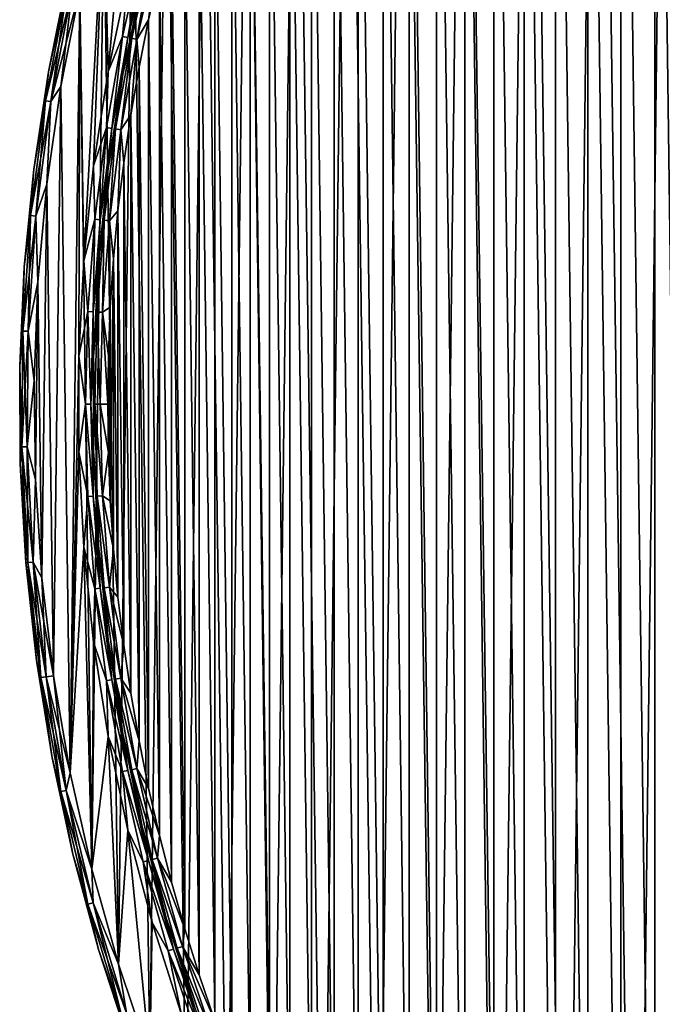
# Model space of a CAD drawing. Header units: millimetres. Extents: x -65 to 65, y -68 to 87.
# Tile 5 of 196: x -65 to -43, y 2 to 36. Entities that reach past the tile are written whole.
import ezdxf

# ---------------------------------------------------------------- set-up
doc = ezdxf.new("R2010")
doc.units = ezdxf.units.MM
doc.header["$LTSCALE"] = 65.185185
for name, color, linetype in [('538', 7, 'CONTINUOUS'), ('539', 7, 'CONTINUOUS'), ('680', 7, 'CONTINUOUS'), ('681', 7, 'CONTINUOUS'), ('682', 7, 'CONTINUOUS'), ('685', 7, 'CONTINUOUS'), ('686', 7, 'CONTINUOUS'), ('717', 7, 'CONTINUOUS'), ('719', 7, 'CONTINUOUS')]:
    doc.layers.add(name, color=color, linetype=linetype)

msp = doc.modelspace()

# ---------------------------------------------------------------- linework, layer by layer
at = {"layer": '538', "linetype": 'CONTINUOUS'}
for points in [[(-62.134, 39.811, 75), (-61.152, 43.011, 75), (-61.98, 33.79, 75), (-62.134, 39.811, 75)], [(-61.98, 33.79, 75), (-61.152, 43.011, 75), (-61.317, 36.964, 75), (-61.98, 33.79, 75)], [(-62.948, 36.564, 75), (-62.134, 39.811, 75), (-62.812, 27.36, 75), (-62.948, 36.564, 75)], [(-62.812, 27.36, 75), (-62.134, 39.811, 75), (-62.479, 30.586, 75), (-62.812, 27.36, 75)], [(-62.479, 30.586, 75), (-62.134, 39.811, 75), (-61.98, 33.79, 75), (-62.479, 30.586, 75)], [(-63.593, 33.28, 75), (-62.948, 36.564, 75), (-63.273, 9.978, 75), (-63.593, 33.28, 75)], [(-63.273, 9.978, 75), (-62.948, 36.564, 75), (-62.979, 24.122, 75), (-63.273, 9.978, 75)], [(-62.979, 24.122, 75), (-62.948, 36.564, 75), (-62.812, 27.36, 75), (-62.979, 24.122, 75)], [(-64.066, 29.966, 75), (-63.593, 33.28, 75), (-63.837, 13.278, 75), (-64.066, 29.966, 75)], [(-63.837, 13.278, 75), (-63.593, 33.28, 75), (-63.273, 9.978, 75), (-63.837, 13.278, 75)], [(-64.367, 26.633, 75), (-64.066, 29.966, 75), (-64.23, 16.602, 75), (-64.367, 26.633, 75)], [(-64.23, 16.602, 75), (-64.066, 29.966, 75), (-63.837, 13.278, 75), (-64.23, 16.602, 75)], [(-64.495, 23.288, 75), (-64.367, 26.633, 75), (-64.449, 19.941, 75), (-64.495, 23.288, 75)], [(-64.449, 19.941, 75), (-64.367, 26.633, 75), (-64.23, 16.602, 75), (-64.449, 19.941, 75)], [(-62.979, 20.879, 75), (-63.273, 9.978, 75), (-62.979, 24.122, 75), (-62.979, 20.879, 75)], [(-62.812, 17.641, 75), (-63.273, 9.978, 75), (-62.979, 20.879, 75), (-62.812, 17.641, 75)], [(-62.538, 6.713, 75), (-63.273, 9.978, 75), (-62.812, 17.641, 75), (-62.538, 6.713, 75)], [(-62.479, 14.415, 75), (-62.538, 6.713, 75), (-62.812, 17.641, 75), (-62.479, 14.415, 75)], [(-61.98, 11.211, 75), (-62.538, 6.713, 75), (-62.479, 14.415, 75), (-61.98, 11.211, 75)], [(-61.635, 3.49, 75), (-62.538, 6.713, 75), (-61.98, 11.211, 75), (-61.635, 3.49, 75)], [(-61.317, 8.037, 75), (-61.635, 3.49, 75), (-61.98, 11.211, 75), (-61.317, 8.037, 75)], [(-60.566, 0.318, 75), (-61.635, 3.49, 75), (-61.317, 8.037, 75), (-60.566, 0.318, 75)], [(-60.492, 4.902, 75), (-60.566, 0.318, 75), (-61.317, 8.037, 75), (-60.492, 4.902, 75)], [(-59.506, 1.812, 75), (-60.566, 0.318, 75), (-60.492, 4.902, 75), (-59.506, 1.812, 75)]]:
    msp.add_3dface(points, dxfattribs=at)
at = {"layer": '539', "linetype": 'CONTINUOUS'}
for points in [[(-45.366, 68.35, 87.5), (-44.09, -24.578, 87.5), (-42.926, 70.641, 87.5), (-45.366, 68.35, 87.5)], [(-44.09, -24.578, 87.5), (-41.588, -26.802, 87.5), (-42.926, 70.641, 87.5), (-44.09, -24.578, 87.5)], [(-47.683, 65.934, 87.5), (-46.473, -22.227, 87.5), (-45.366, 68.35, 87.5), (-47.683, 65.934, 87.5)], [(-46.473, -22.227, 87.5), (-44.09, -24.578, 87.5), (-45.366, 68.35, 87.5), (-46.473, -22.227, 87.5)], [(-49.872, 63.402, 87.5), (-48.73, -19.756, 87.5), (-47.683, 65.934, 87.5), (-49.872, 63.402, 87.5)], [(-48.73, -19.756, 87.5), (-46.473, -22.227, 87.5), (-47.683, 65.934, 87.5), (-48.73, -19.756, 87.5)], [(-51.927, 60.76, 87.5), (-50.857, -17.171, 87.5), (-49.872, 63.402, 87.5), (-51.927, 60.76, 87.5)], [(-50.857, -17.171, 87.5), (-48.73, -19.756, 87.5), (-49.872, 63.402, 87.5), (-50.857, -17.171, 87.5)], [(-53.842, 58.015, 87.5), (-52.846, -14.48, 87.5), (-51.927, 60.76, 87.5), (-53.842, 58.015, 87.5)], [(-52.846, -14.48, 87.5), (-50.857, -17.171, 87.5), (-51.927, 60.76, 87.5), (-52.846, -14.48, 87.5)], [(-55.612, 55.174, 87.5), (-54.694, -11.689, 87.5), (-53.842, 58.015, 87.5), (-55.612, 55.174, 87.5)], [(-54.694, -11.689, 87.5), (-52.846, -14.48, 87.5), (-53.842, 58.015, 87.5), (-54.694, -11.689, 87.5)], [(-57.232, 52.245, 87.5), (-56.394, -8.805, 87.5), (-55.612, 55.174, 87.5), (-57.232, 52.245, 87.5)], [(-56.394, -8.805, 87.5), (-54.694, -11.689, 87.5), (-55.612, 55.174, 87.5), (-56.394, -8.805, 87.5)], [(-58.698, 49.236, 87.5), (-57.942, -5.838, 87.5), (-57.232, 52.245, 87.5), (-58.698, 49.236, 87.5)], [(-57.942, -5.838, 87.5), (-56.394, -8.805, 87.5), (-57.232, 52.245, 87.5), (-57.942, -5.838, 87.5)], [(-60.006, 46.155, 87.5), (-59.334, -2.794, 87.5), (-58.698, 49.236, 87.5), (-60.006, 46.155, 87.5)], [(-59.334, -2.794, 87.5), (-57.942, -5.838, 87.5), (-58.698, 49.236, 87.5), (-59.334, -2.794, 87.5)], [(-61.152, 43.011, 87.5), (-60.566, 0.318, 87.5), (-60.006, 46.155, 87.5), (-61.152, 43.011, 87.5)], [(-60.566, 0.318, 87.5), (-59.334, -2.794, 87.5), (-60.006, 46.155, 87.5), (-60.566, 0.318, 87.5)], [(-62.134, 39.811, 87.5), (-61.635, 3.49, 87.5), (-61.152, 43.011, 87.5), (-62.134, 39.811, 87.5)], [(-61.635, 3.49, 87.5), (-60.566, 0.318, 87.5), (-61.152, 43.011, 87.5), (-61.635, 3.49, 87.5)], [(-62.948, 36.564, 87.5), (-62.538, 6.713, 87.5), (-62.134, 39.811, 87.5), (-62.948, 36.564, 87.5)], [(-62.538, 6.713, 87.5), (-61.635, 3.49, 87.5), (-62.134, 39.811, 87.5), (-62.538, 6.713, 87.5)], [(-63.593, 33.28, 87.5), (-63.273, 9.978, 87.5), (-62.948, 36.564, 87.5), (-63.593, 33.28, 87.5)], [(-63.273, 9.978, 87.5), (-62.538, 6.713, 87.5), (-62.948, 36.564, 87.5), (-63.273, 9.978, 87.5)], [(-64.066, 29.966, 87.5), (-63.837, 13.278, 87.5), (-63.593, 33.28, 87.5), (-64.066, 29.966, 87.5)], [(-63.837, 13.278, 87.5), (-63.273, 9.978, 87.5), (-63.593, 33.28, 87.5), (-63.837, 13.278, 87.5)], [(-64.367, 26.633, 87.5), (-64.23, 16.602, 87.5), (-64.066, 29.966, 87.5), (-64.367, 26.633, 87.5)], [(-64.23, 16.602, 87.5), (-63.837, 13.278, 87.5), (-64.066, 29.966, 87.5), (-64.23, 16.602, 87.5)], [(-64.495, 23.288, 87.5), (-64.449, 19.941, 87.5), (-64.367, 26.633, 87.5), (-64.495, 23.288, 87.5)], [(-64.449, 19.941, 87.5), (-64.23, 16.602, 87.5), (-64.367, 26.633, 87.5), (-64.449, 19.941, 87.5)]]:
    msp.add_3dface(points, dxfattribs=at)
at = {"layer": '680', "linetype": 'CONTINUOUS'}
for points in [[(-43.423, 66.754, 85), (-42.236, 67.889, 85), (-42.237, -22.887, 85), (-43.423, 66.754, 85)], [(-44.581, 65.588, 85), (-43.423, 66.754, 85), (-43.425, -21.753, 85), (-44.581, 65.588, 85)], [(-43.425, -21.753, 85), (-43.423, 66.754, 85), (-42.237, -22.887, 85), (-43.425, -21.753, 85)], [(-45.706, 64.392, 85), (-44.581, 65.588, 85), (-44.582, -20.587, 85), (-45.706, 64.392, 85)], [(-44.582, -20.587, 85), (-44.581, 65.588, 85), (-43.425, -21.753, 85), (-44.582, -20.587, 85)], [(-46.8, 63.166, 85), (-45.706, 64.392, 85), (-45.708, -19.39, 85), (-46.8, 63.166, 85)], [(-45.708, -19.39, 85), (-45.706, 64.392, 85), (-44.582, -20.587, 85), (-45.708, -19.39, 85)], [(-47.861, 61.912, 85), (-46.8, 63.166, 85), (-46.801, -18.165, 85), (-47.861, 61.912, 85)], [(-46.801, -18.165, 85), (-46.8, 63.166, 85), (-45.708, -19.39, 85), (-46.801, -18.165, 85)], [(-48.888, 60.63, 85), (-47.861, 61.912, 85), (-47.862, -16.911, 85), (-48.888, 60.63, 85)], [(-47.862, -16.911, 85), (-47.861, 61.912, 85), (-46.801, -18.165, 85), (-47.862, -16.911, 85)], [(-49.881, 59.322, 85), (-48.888, 60.63, 85), (-48.89, -15.629, 85), (-49.881, 59.322, 85)], [(-48.89, -15.629, 85), (-48.888, 60.63, 85), (-47.862, -16.911, 85), (-48.89, -15.629, 85)], [(-50.839, 57.987, 85), (-49.881, 59.322, 85), (-49.882, -14.32, 85), (-50.839, 57.987, 85)], [(-49.882, -14.32, 85), (-49.881, 59.322, 85), (-48.89, -15.629, 85), (-49.882, -14.32, 85)], [(-51.762, 56.628, 85), (-50.839, 57.987, 85), (-50.84, -12.986, 85), (-51.762, 56.628, 85)], [(-50.84, -12.986, 85), (-50.839, 57.987, 85), (-49.882, -14.32, 85), (-50.84, -12.986, 85)], [(-52.648, 55.245, 85), (-51.762, 56.628, 85), (-51.763, -11.627, 85), (-52.648, 55.245, 85)], [(-51.763, -11.627, 85), (-51.762, 56.628, 85), (-50.84, -12.986, 85), (-51.763, -11.627, 85)], [(-53.497, 53.839, 85), (-52.648, 55.245, 85), (-52.649, -10.243, 85), (-53.497, 53.839, 85)], [(-52.649, -10.243, 85), (-52.648, 55.245, 85), (-51.763, -11.627, 85), (-52.649, -10.243, 85)], [(-54.308, 52.41, 85), (-53.497, 53.839, 85), (-53.498, -8.837, 85), (-54.308, 52.41, 85)], [(-53.498, -8.837, 85), (-53.497, 53.839, 85), (-52.649, -10.243, 85), (-53.498, -8.837, 85)], [(-55.081, 50.961, 85), (-54.308, 52.41, 85), (-54.309, -7.409, 85), (-55.081, 50.961, 85)], [(-54.309, -7.409, 85), (-54.308, 52.41, 85), (-53.498, -8.837, 85), (-54.309, -7.409, 85)], [(-55.816, 49.492, 85), (-55.081, 50.961, 85), (-55.082, -5.96, 85), (-55.816, 49.492, 85)], [(-55.082, -5.96, 85), (-55.081, 50.961, 85), (-54.309, -7.409, 85), (-55.082, -5.96, 85)], [(-56.512, 48.004, 85), (-55.816, 49.492, 85), (-55.817, -4.49, 85), (-56.512, 48.004, 85)], [(-55.817, -4.49, 85), (-55.816, 49.492, 85), (-55.082, -5.96, 85), (-55.817, -4.49, 85)], [(-57.167, 46.498, 85), (-56.512, 48.004, 85), (-56.512, -3.002, 85), (-57.167, 46.498, 85)], [(-56.512, -3.002, 85), (-56.512, 48.004, 85), (-55.817, -4.49, 85), (-56.512, -3.002, 85)], [(-57.783, 44.975, 85), (-57.167, 46.498, 85), (-57.168, -1.496, 85), (-57.783, 44.975, 85)], [(-57.168, -1.496, 85), (-57.167, 46.498, 85), (-56.512, -3.002, 85), (-57.168, -1.496, 85)], [(-58.358, 43.436, 85), (-57.783, 44.975, 85), (-57.784, 0.027, 85), (-58.358, 43.436, 85)], [(-57.784, 0.027, 85), (-57.783, 44.975, 85), (-57.168, -1.496, 85), (-57.784, 0.027, 85)], [(-58.892, 41.883, 85), (-58.358, 43.436, 85), (-58.359, 1.566, 85), (-58.892, 41.883, 85)], [(-58.359, 1.566, 85), (-58.358, 43.436, 85), (-57.784, 0.027, 85), (-58.359, 1.566, 85)], [(-59.385, 40.316, 85), (-58.892, 41.883, 85), (-58.893, 3.119, 85), (-59.385, 40.316, 85)], [(-58.893, 3.119, 85), (-58.892, 41.883, 85), (-58.359, 1.566, 85), (-58.893, 3.119, 85)], [(-59.836, 38.736, 85), (-59.385, 40.316, 85), (-59.386, 4.686, 85), (-59.836, 38.736, 85)], [(-59.386, 4.686, 85), (-59.385, 40.316, 85), (-58.893, 3.119, 85), (-59.386, 4.686, 85)], [(-60.245, 37.146, 85), (-59.836, 38.736, 85), (-59.837, 6.265, 85), (-60.245, 37.146, 85)], [(-59.837, 6.265, 85), (-59.836, 38.736, 85), (-59.386, 4.686, 85), (-59.837, 6.265, 85)], [(-60.612, 35.544, 85), (-60.245, 37.146, 85), (-60.246, 7.856, 85), (-60.612, 35.544, 85)], [(-60.246, 7.856, 85), (-60.245, 37.146, 85), (-59.837, 6.265, 85), (-60.246, 7.856, 85)], [(-60.937, 33.934, 85), (-60.612, 35.544, 85), (-60.613, 9.458, 85), (-60.937, 33.934, 85)], [(-60.613, 9.458, 85), (-60.612, 35.544, 85), (-60.246, 7.856, 85), (-60.613, 9.458, 85)], [(-61.218, 32.316, 85), (-60.937, 33.934, 85), (-60.937, 11.068, 85), (-61.218, 32.316, 85)], [(-60.937, 11.068, 85), (-60.937, 33.934, 85), (-60.613, 9.458, 85), (-60.937, 11.068, 85)], [(-61.457, 30.69, 85), (-61.218, 32.316, 85), (-61.218, 12.686, 85), (-61.457, 30.69, 85)], [(-61.218, 12.686, 85), (-61.218, 32.316, 85), (-60.937, 11.068, 85), (-61.218, 12.686, 85)], [(-61.652, 29.059, 85), (-61.457, 30.69, 85), (-61.457, 14.311, 85), (-61.652, 29.059, 85)], [(-61.457, 14.311, 85), (-61.457, 30.69, 85), (-61.218, 12.686, 85), (-61.457, 14.311, 85)], [(-61.804, 27.424, 85), (-61.652, 29.059, 85), (-61.652, 15.942, 85), (-61.804, 27.424, 85)], [(-61.652, 15.942, 85), (-61.652, 29.059, 85), (-61.457, 14.311, 85), (-61.652, 15.942, 85)], [(-61.913, 25.785, 85), (-61.804, 27.424, 85), (-61.913, 19.217, 85), (-61.913, 25.785, 85)], [(-61.913, 19.217, 85), (-61.804, 27.424, 85), (-61.804, 17.578, 85), (-61.913, 19.217, 85)], [(-61.804, 17.578, 85), (-61.804, 27.424, 85), (-61.652, 15.942, 85), (-61.804, 17.578, 85)], [(-61.978, 24.144, 85), (-61.913, 25.785, 85), (-61.978, 20.858, 85), (-61.978, 24.144, 85)], [(-61.978, 20.858, 85), (-61.913, 25.785, 85), (-61.913, 19.217, 85), (-61.978, 20.858, 85)], [(-62, 22.501, 85), (-61.978, 24.144, 85), (-61.978, 20.858, 85), (-62, 22.501, 85)]]:
    msp.add_3dface(points, dxfattribs=at)
at = {"layer": '681', "linetype": 'CONTINUOUS'}
for points in [[(-64.014, 33.779, 87), (-63.349, 37.057, 87), (-64.014, 33.779, 75.5), (-64.014, 33.779, 87)], [(-64.014, 33.779, 75.5), (-63.349, 37.057, 87), (-63.349, 37.057, 75.5), (-64.014, 33.779, 75.5)], [(-64.509, 30.471, 87), (-64.014, 33.779, 87), (-64.509, 30.471, 75.5), (-64.509, 30.471, 87)], [(-64.509, 30.471, 75.5), (-64.014, 33.779, 87), (-64.014, 33.779, 75.5), (-64.509, 30.471, 75.5)], [(-64.834, 27.141, 87), (-64.509, 30.471, 87), (-64.834, 27.141, 75.5), (-64.834, 27.141, 87)], [(-64.834, 27.141, 75.5), (-64.509, 30.471, 87), (-64.509, 30.471, 75.5), (-64.834, 27.141, 75.5)], [(-64.987, 23.8, 87), (-64.834, 27.141, 87), (-64.987, 23.8, 75.5), (-64.987, 23.8, 87)], [(-64.987, 23.8, 75.5), (-64.834, 27.141, 87), (-64.834, 27.141, 75.5), (-64.987, 23.8, 75.5)], [(-64.968, 20.455, 87), (-64.987, 23.8, 87), (-64.968, 20.455, 75.5), (-64.968, 20.455, 87)], [(-64.968, 20.455, 75.5), (-64.987, 23.8, 87), (-64.987, 23.8, 75.5), (-64.968, 20.455, 75.5)], [(-64.777, 17.116, 87), (-64.968, 20.455, 87), (-64.777, 17.116, 75.5), (-64.777, 17.116, 87)], [(-64.777, 17.116, 75.5), (-64.968, 20.455, 87), (-64.968, 20.455, 75.5), (-64.777, 17.116, 75.5)], [(-64.414, 13.79, 87), (-64.777, 17.116, 87), (-64.414, 13.79, 75.5), (-64.414, 13.79, 87)], [(-64.414, 13.79, 75.5), (-64.777, 17.116, 87), (-64.777, 17.116, 75.5), (-64.414, 13.79, 75.5)], [(-63.881, 10.488, 87), (-64.414, 13.79, 87), (-63.881, 10.488, 75.5), (-63.881, 10.488, 87)], [(-63.881, 10.488, 75.5), (-64.414, 13.79, 87), (-64.414, 13.79, 75.5), (-63.881, 10.488, 75.5)], [(-63.178, 7.218, 87), (-63.881, 10.488, 87), (-63.178, 7.218, 75.5), (-63.178, 7.218, 87)], [(-63.178, 7.218, 75.5), (-63.881, 10.488, 87), (-63.881, 10.488, 75.5), (-63.178, 7.218, 75.5)], [(-62.308, 3.988, 87), (-63.178, 7.218, 87), (-62.308, 3.988, 75.5), (-62.308, 3.988, 87)], [(-62.308, 3.988, 75.5), (-63.178, 7.218, 87), (-63.178, 7.218, 75.5), (-62.308, 3.988, 75.5)], [(-61.273, 0.807, 87), (-62.308, 3.988, 87), (-61.273, 0.807, 75.5), (-61.273, 0.807, 87)], [(-61.273, 0.807, 75.5), (-62.308, 3.988, 87), (-62.308, 3.988, 75.5), (-61.273, 0.807, 75.5)]]:
    msp.add_3dface(points, dxfattribs=at)
at = {"layer": '682', "linetype": 'CONTINUOUS'}
for points in [[(-60.83, 36.85, 84.5), (-61.488, 33.701, 84.5), (-60.831, 36.849, 75.5), (-60.83, 36.85, 84.5)], [(-60.831, 36.849, 75.5), (-61.488, 33.701, 84.5), (-61.488, 33.7, 75.5), (-60.831, 36.849, 75.5)], [(-61.488, 33.701, 84.5), (-61.983, 30.522, 84.5), (-61.488, 33.7, 75.5), (-61.488, 33.701, 84.5)], [(-61.488, 33.7, 75.5), (-61.983, 30.522, 84.5), (-61.983, 30.522, 75.5), (-61.488, 33.7, 75.5)], [(-61.983, 30.522, 84.5), (-62.314, 27.322, 84.5), (-61.983, 30.522, 75.5), (-61.983, 30.522, 84.5)], [(-61.983, 30.522, 75.5), (-62.314, 27.322, 84.5), (-62.314, 27.322, 75.5), (-61.983, 30.522, 75.5)], [(-62.314, 27.322, 84.5), (-62.479, 24.109, 84.5), (-62.314, 27.322, 75.5), (-62.314, 27.322, 84.5)], [(-62.314, 27.322, 75.5), (-62.479, 24.109, 84.5), (-62.479, 24.109, 75.5), (-62.314, 27.322, 75.5)], [(-62.479, 24.109, 84.5), (-62.479, 20.893, 84.5), (-62.479, 24.109, 75.5), (-62.479, 24.109, 84.5)], [(-62.479, 24.109, 75.5), (-62.479, 20.893, 84.5), (-62.479, 20.892, 75.5), (-62.479, 24.109, 75.5)], [(-62.479, 20.893, 84.5), (-62.314, 17.68, 84.5), (-62.479, 20.892, 75.5), (-62.479, 20.893, 84.5)], [(-62.479, 20.892, 75.5), (-62.314, 17.68, 84.5), (-62.314, 17.68, 75.5), (-62.479, 20.892, 75.5)], [(-62.314, 17.68, 84.5), (-61.983, 14.48, 84.5), (-62.314, 17.68, 75.5), (-62.314, 17.68, 84.5)], [(-62.314, 17.68, 75.5), (-61.983, 14.48, 84.5), (-61.983, 14.48, 75.5), (-62.314, 17.68, 75.5)], [(-61.983, 14.48, 84.5), (-61.489, 11.301, 84.5), (-61.983, 14.48, 75.5), (-61.983, 14.48, 84.5)], [(-61.983, 14.48, 75.5), (-61.489, 11.301, 84.5), (-61.488, 11.301, 75.5), (-61.983, 14.48, 75.5)], [(-61.489, 11.301, 84.5), (-60.831, 8.152, 84.5), (-61.488, 11.301, 75.5), (-61.489, 11.301, 84.5)], [(-61.488, 11.301, 75.5), (-60.831, 8.152, 84.5), (-60.831, 8.152, 75.5), (-61.488, 11.301, 75.5)], [(-60.831, 8.152, 84.5), (-60.012, 5.041, 84.5), (-60.831, 8.152, 75.5), (-60.831, 8.152, 84.5)], [(-60.831, 8.152, 75.5), (-60.012, 5.041, 84.5), (-60.012, 5.041, 75.5), (-60.831, 8.152, 75.5)], [(-60.012, 5.041, 84.5), (-59.034, 1.977, 84.5), (-60.012, 5.041, 75.5), (-60.012, 5.041, 84.5)], [(-60.012, 5.041, 75.5), (-59.034, 1.977, 84.5), (-59.034, 1.976, 75.5), (-60.012, 5.041, 75.5)]]:
    msp.add_3dface(points, dxfattribs=at)
at = {"layer": '685', "linetype": 'CONTINUOUS'}
for points in [[(-63.349, 37.057, 87), (-64.014, 33.779, 87), (-63.371, 36.658, 87.25), (-63.349, 37.057, 87)], [(-64.014, 33.779, 87), (-64.111, 32.798, 87.25), (-63.371, 36.658, 87.25), (-64.014, 33.779, 87)], [(-64.111, 32.798, 87.25), (-63.192, 36.618, 87.433), (-63.371, 36.658, 87.25), (-64.111, 32.798, 87.25)], [(-63.93, 32.769, 87.433), (-63.192, 36.618, 87.433), (-64.111, 32.798, 87.25), (-63.93, 32.769, 87.433)], [(-63.93, 32.769, 87.433), (-62.948, 36.564, 87.5), (-63.192, 36.618, 87.433), (-63.93, 32.769, 87.433)], [(-63.593, 33.28, 87.5), (-62.948, 36.564, 87.5), (-63.93, 32.769, 87.433), (-63.593, 33.28, 87.5)], [(-64.014, 33.779, 87), (-64.509, 30.471, 87), (-64.111, 32.798, 87.25), (-64.014, 33.779, 87)], [(-64.066, 29.966, 87.5), (-63.593, 33.28, 87.5), (-63.93, 32.769, 87.433), (-64.066, 29.966, 87.5)], [(-64.509, 30.471, 87), (-64.617, 28.899, 87.25), (-64.111, 32.798, 87.25), (-64.509, 30.471, 87)], [(-64.617, 28.899, 87.25), (-63.93, 32.769, 87.433), (-64.111, 32.798, 87.25), (-64.617, 28.899, 87.25)], [(-64.435, 28.881, 87.433), (-63.93, 32.769, 87.433), (-64.617, 28.899, 87.25), (-64.435, 28.881, 87.433)], [(-64.435, 28.881, 87.433), (-64.066, 29.966, 87.5), (-63.93, 32.769, 87.433), (-64.435, 28.881, 87.433)], [(-64.509, 30.471, 87), (-64.834, 27.141, 87), (-64.617, 28.899, 87.25), (-64.509, 30.471, 87)], [(-64.367, 26.633, 87.5), (-64.066, 29.966, 87.5), (-64.435, 28.881, 87.433), (-64.367, 26.633, 87.5)], [(-64.834, 27.141, 87), (-64.886, 24.978, 87.25), (-64.617, 28.899, 87.25), (-64.834, 27.141, 87)], [(-64.886, 24.978, 87.25), (-64.435, 28.881, 87.433), (-64.617, 28.899, 87.25), (-64.886, 24.978, 87.25)], [(-64.703, 24.971, 87.433), (-64.435, 28.881, 87.433), (-64.886, 24.978, 87.25), (-64.703, 24.971, 87.433)], [(-64.703, 24.971, 87.433), (-64.367, 26.633, 87.5), (-64.435, 28.881, 87.433), (-64.703, 24.971, 87.433)], [(-64.834, 27.141, 87), (-64.987, 23.8, 87), (-64.886, 24.978, 87.25), (-64.834, 27.141, 87)], [(-64.495, 23.288, 87.5), (-64.367, 26.633, 87.5), (-64.703, 24.971, 87.433), (-64.495, 23.288, 87.5)], [(-64.987, 23.8, 87), (-64.917, 21.047, 87.25), (-64.886, 24.978, 87.25), (-64.987, 23.8, 87)], [(-64.917, 21.047, 87.25), (-64.703, 24.971, 87.433), (-64.886, 24.978, 87.25), (-64.917, 21.047, 87.25)], [(-64.734, 21.051, 87.433), (-64.703, 24.971, 87.433), (-64.917, 21.047, 87.25), (-64.734, 21.051, 87.433)], [(-64.734, 21.051, 87.433), (-64.495, 23.288, 87.5), (-64.703, 24.971, 87.433), (-64.734, 21.051, 87.433)], [(-64.987, 23.8, 87), (-64.968, 20.455, 87), (-64.917, 21.047, 87.25), (-64.987, 23.8, 87)], [(-64.449, 19.941, 87.5), (-64.495, 23.288, 87.5), (-64.734, 21.051, 87.433), (-64.449, 19.941, 87.5)], [(-64.968, 20.455, 87), (-64.777, 17.116, 87), (-64.917, 21.047, 87.25), (-64.968, 20.455, 87)], [(-64.71, 17.121, 87.25), (-64.734, 21.051, 87.433), (-64.917, 21.047, 87.25), (-64.71, 17.121, 87.25)], [(-64.777, 17.116, 87), (-64.71, 17.121, 87.25), (-64.917, 21.047, 87.25), (-64.777, 17.116, 87)], [(-64.527, 17.136, 87.433), (-64.449, 19.941, 87.5), (-64.734, 21.051, 87.433), (-64.527, 17.136, 87.433)], [(-64.527, 17.136, 87.433), (-64.734, 21.051, 87.433), (-64.71, 17.121, 87.25), (-64.527, 17.136, 87.433)], [(-64.23, 16.602, 87.5), (-64.449, 19.941, 87.5), (-64.527, 17.136, 87.433), (-64.23, 16.602, 87.5)], [(-64.777, 17.116, 87), (-64.414, 13.79, 87), (-64.71, 17.121, 87.25), (-64.777, 17.116, 87)], [(-64.266, 13.215, 87.25), (-64.527, 17.136, 87.433), (-64.71, 17.121, 87.25), (-64.266, 13.215, 87.25)], [(-64.414, 13.79, 87), (-64.266, 13.215, 87.25), (-64.71, 17.121, 87.25), (-64.414, 13.79, 87)], [(-64.084, 13.242, 87.433), (-64.23, 16.602, 87.5), (-64.527, 17.136, 87.433), (-64.084, 13.242, 87.433)], [(-64.084, 13.242, 87.433), (-64.527, 17.136, 87.433), (-64.266, 13.215, 87.25), (-64.084, 13.242, 87.433)], [(-63.837, 13.278, 87.5), (-64.23, 16.602, 87.5), (-64.084, 13.242, 87.433), (-63.837, 13.278, 87.5)], [(-64.414, 13.79, 87), (-63.881, 10.488, 87), (-64.266, 13.215, 87.25), (-64.414, 13.79, 87)], [(-63.586, 9.344, 87.25), (-64.084, 13.242, 87.433), (-64.266, 13.215, 87.25), (-63.586, 9.344, 87.25)], [(-63.881, 10.488, 87), (-63.586, 9.344, 87.25), (-64.266, 13.215, 87.25), (-63.881, 10.488, 87)], [(-63.407, 9.381, 87.433), (-63.837, 13.278, 87.5), (-64.084, 13.242, 87.433), (-63.407, 9.381, 87.433)], [(-63.407, 9.381, 87.433), (-64.084, 13.242, 87.433), (-63.586, 9.344, 87.25), (-63.407, 9.381, 87.433)], [(-63.273, 9.978, 87.5), (-63.837, 13.278, 87.5), (-63.407, 9.381, 87.433), (-63.273, 9.978, 87.5)], [(-63.881, 10.488, 87), (-63.178, 7.218, 87), (-63.586, 9.344, 87.25), (-63.881, 10.488, 87)], [(-62.538, 6.713, 87.5), (-63.273, 9.978, 87.5), (-63.407, 9.381, 87.433), (-62.538, 6.713, 87.5)], [(-62.674, 5.52, 87.25), (-63.407, 9.381, 87.433), (-63.586, 9.344, 87.25), (-62.674, 5.52, 87.25)], [(-62.497, 5.568, 87.433), (-62.538, 6.713, 87.5), (-63.407, 9.381, 87.433), (-62.497, 5.568, 87.433)], [(-62.497, 5.568, 87.433), (-63.407, 9.381, 87.433), (-62.674, 5.52, 87.25), (-62.497, 5.568, 87.433)], [(-63.178, 7.218, 87), (-62.674, 5.52, 87.25), (-63.586, 9.344, 87.25), (-63.178, 7.218, 87)], [(-63.178, 7.218, 87), (-62.308, 3.988, 87), (-62.674, 5.52, 87.25), (-63.178, 7.218, 87)], [(-61.635, 3.49, 87.5), (-62.538, 6.713, 87.5), (-62.497, 5.568, 87.433), (-61.635, 3.49, 87.5)], [(-61.531, 1.759, 87.25), (-62.497, 5.568, 87.433), (-62.674, 5.52, 87.25), (-61.531, 1.759, 87.25)], [(-62.308, 3.988, 87), (-61.531, 1.759, 87.25), (-62.674, 5.52, 87.25), (-62.308, 3.988, 87)], [(-61.358, 1.817, 87.433), (-61.635, 3.49, 87.5), (-62.497, 5.568, 87.433), (-61.358, 1.817, 87.433)], [(-61.358, 1.817, 87.433), (-62.497, 5.568, 87.433), (-61.531, 1.759, 87.25), (-61.358, 1.817, 87.433)], [(-62.308, 3.988, 87), (-61.273, 0.807, 87), (-61.531, 1.759, 87.25), (-62.308, 3.988, 87)], [(-60.566, 0.318, 87.5), (-61.635, 3.49, 87.5), (-61.358, 1.817, 87.433), (-60.566, 0.318, 87.5)]]:
    msp.add_3dface(points, dxfattribs=at)
at = {"layer": '686', "linetype": 'CONTINUOUS'}
for points in [[(-64.014, 33.779, 75.5), (-63.349, 37.057, 75.5), (-63.371, 36.658, 75.25), (-64.014, 33.779, 75.5)], [(-64.111, 32.798, 75.25), (-64.014, 33.779, 75.5), (-63.371, 36.658, 75.25), (-64.111, 32.798, 75.25)], [(-64.111, 32.798, 75.25), (-63.371, 36.658, 75.25), (-63.931, 32.769, 75.067), (-64.111, 32.798, 75.25)], [(-63.931, 32.769, 75.067), (-63.371, 36.658, 75.25), (-63.192, 36.618, 75.067), (-63.931, 32.769, 75.067)], [(-63.593, 33.28, 75), (-63.931, 32.769, 75.067), (-63.192, 36.618, 75.067), (-63.593, 33.28, 75)], [(-62.948, 36.564, 75), (-63.593, 33.28, 75), (-63.192, 36.618, 75.067), (-62.948, 36.564, 75)], [(-64.509, 30.471, 75.5), (-64.014, 33.779, 75.5), (-64.111, 32.798, 75.25), (-64.509, 30.471, 75.5)], [(-63.593, 33.28, 75), (-64.066, 29.966, 75), (-63.931, 32.769, 75.067), (-63.593, 33.28, 75)], [(-64.617, 28.899, 75.25), (-64.509, 30.471, 75.5), (-64.111, 32.798, 75.25), (-64.617, 28.899, 75.25)], [(-64.617, 28.899, 75.25), (-64.111, 32.798, 75.25), (-64.435, 28.881, 75.067), (-64.617, 28.899, 75.25)], [(-64.435, 28.881, 75.067), (-64.111, 32.798, 75.25), (-63.931, 32.769, 75.067), (-64.435, 28.881, 75.067)], [(-64.066, 29.966, 75), (-64.435, 28.881, 75.067), (-63.931, 32.769, 75.067), (-64.066, 29.966, 75)], [(-64.834, 27.141, 75.5), (-64.509, 30.471, 75.5), (-64.617, 28.899, 75.25), (-64.834, 27.141, 75.5)], [(-64.066, 29.966, 75), (-64.367, 26.633, 75), (-64.435, 28.881, 75.067), (-64.066, 29.966, 75)], [(-64.886, 24.978, 75.25), (-64.834, 27.141, 75.5), (-64.617, 28.899, 75.25), (-64.886, 24.978, 75.25)], [(-64.886, 24.978, 75.25), (-64.617, 28.899, 75.25), (-64.703, 24.971, 75.067), (-64.886, 24.978, 75.25)], [(-64.703, 24.971, 75.067), (-64.617, 28.899, 75.25), (-64.435, 28.881, 75.067), (-64.703, 24.971, 75.067)], [(-64.367, 26.633, 75), (-64.703, 24.971, 75.067), (-64.435, 28.881, 75.067), (-64.367, 26.633, 75)], [(-64.987, 23.8, 75.5), (-64.834, 27.141, 75.5), (-64.886, 24.978, 75.25), (-64.987, 23.8, 75.5)], [(-64.367, 26.633, 75), (-64.495, 23.288, 75), (-64.703, 24.971, 75.067), (-64.367, 26.633, 75)], [(-64.917, 21.047, 75.25), (-64.987, 23.8, 75.5), (-64.886, 24.978, 75.25), (-64.917, 21.047, 75.25)], [(-64.917, 21.047, 75.25), (-64.886, 24.978, 75.25), (-64.734, 21.051, 75.067), (-64.917, 21.047, 75.25)], [(-64.734, 21.051, 75.067), (-64.886, 24.978, 75.25), (-64.703, 24.971, 75.067), (-64.734, 21.051, 75.067)], [(-64.495, 23.288, 75), (-64.734, 21.051, 75.067), (-64.703, 24.971, 75.067), (-64.495, 23.288, 75)], [(-64.968, 20.455, 75.5), (-64.987, 23.8, 75.5), (-64.917, 21.047, 75.25), (-64.968, 20.455, 75.5)], [(-64.495, 23.288, 75), (-64.449, 19.941, 75), (-64.734, 21.051, 75.067), (-64.495, 23.288, 75)], [(-64.71, 17.121, 75.25), (-64.968, 20.455, 75.5), (-64.917, 21.047, 75.25), (-64.71, 17.121, 75.25)], [(-64.527, 17.136, 75.067), (-64.917, 21.047, 75.25), (-64.734, 21.051, 75.067), (-64.527, 17.136, 75.067)], [(-64.71, 17.121, 75.25), (-64.917, 21.047, 75.25), (-64.527, 17.136, 75.067), (-64.71, 17.121, 75.25)], [(-64.449, 19.941, 75), (-64.527, 17.136, 75.067), (-64.734, 21.051, 75.067), (-64.449, 19.941, 75)], [(-64.777, 17.116, 75.5), (-64.968, 20.455, 75.5), (-64.71, 17.121, 75.25), (-64.777, 17.116, 75.5)], [(-64.449, 19.941, 75), (-64.23, 16.602, 75), (-64.527, 17.136, 75.067), (-64.449, 19.941, 75)], [(-64.266, 13.215, 75.25), (-64.777, 17.116, 75.5), (-64.71, 17.121, 75.25), (-64.266, 13.215, 75.25)], [(-64.414, 13.79, 75.5), (-64.777, 17.116, 75.5), (-64.266, 13.215, 75.25), (-64.414, 13.79, 75.5)], [(-64.085, 13.242, 75.067), (-64.71, 17.121, 75.25), (-64.527, 17.136, 75.067), (-64.085, 13.242, 75.067)], [(-64.266, 13.215, 75.25), (-64.71, 17.121, 75.25), (-64.085, 13.242, 75.067), (-64.266, 13.215, 75.25)], [(-64.23, 16.602, 75), (-63.837, 13.278, 75), (-64.527, 17.136, 75.067), (-64.23, 16.602, 75)], [(-63.837, 13.278, 75), (-64.085, 13.242, 75.067), (-64.527, 17.136, 75.067), (-63.837, 13.278, 75)], [(-63.881, 10.488, 75.5), (-64.414, 13.79, 75.5), (-64.266, 13.215, 75.25), (-63.881, 10.488, 75.5)], [(-63.407, 9.381, 75.067), (-64.266, 13.215, 75.25), (-64.085, 13.242, 75.067), (-63.407, 9.381, 75.067)], [(-63.586, 9.344, 75.25), (-63.881, 10.488, 75.5), (-64.266, 13.215, 75.25), (-63.586, 9.344, 75.25)], [(-63.586, 9.344, 75.25), (-64.266, 13.215, 75.25), (-63.407, 9.381, 75.067), (-63.586, 9.344, 75.25)], [(-63.837, 13.278, 75), (-63.273, 9.978, 75), (-64.085, 13.242, 75.067), (-63.837, 13.278, 75)], [(-63.273, 9.978, 75), (-63.407, 9.381, 75.067), (-64.085, 13.242, 75.067), (-63.273, 9.978, 75)], [(-63.178, 7.218, 75.5), (-63.881, 10.488, 75.5), (-63.586, 9.344, 75.25), (-63.178, 7.218, 75.5)], [(-63.273, 9.978, 75), (-62.538, 6.713, 75), (-63.407, 9.381, 75.067), (-63.273, 9.978, 75)], [(-62.497, 5.568, 75.067), (-63.586, 9.344, 75.25), (-63.407, 9.381, 75.067), (-62.497, 5.568, 75.067)], [(-62.538, 6.713, 75), (-62.497, 5.568, 75.067), (-63.407, 9.381, 75.067), (-62.538, 6.713, 75)], [(-62.674, 5.52, 75.25), (-63.178, 7.218, 75.5), (-63.586, 9.344, 75.25), (-62.674, 5.52, 75.25)], [(-62.674, 5.52, 75.25), (-63.586, 9.344, 75.25), (-62.497, 5.568, 75.067), (-62.674, 5.52, 75.25)], [(-62.308, 3.988, 75.5), (-63.178, 7.218, 75.5), (-62.674, 5.52, 75.25), (-62.308, 3.988, 75.5)], [(-62.538, 6.713, 75), (-61.635, 3.49, 75), (-62.497, 5.568, 75.067), (-62.538, 6.713, 75)], [(-61.358, 1.817, 75.067), (-62.674, 5.52, 75.25), (-62.497, 5.568, 75.067), (-61.358, 1.817, 75.067)], [(-61.531, 1.759, 75.25), (-62.308, 3.988, 75.5), (-62.674, 5.52, 75.25), (-61.531, 1.759, 75.25)], [(-61.531, 1.759, 75.25), (-62.674, 5.52, 75.25), (-61.358, 1.817, 75.067), (-61.531, 1.759, 75.25)], [(-61.635, 3.49, 75), (-61.358, 1.817, 75.067), (-62.497, 5.568, 75.067), (-61.635, 3.49, 75)], [(-61.273, 0.807, 75.5), (-62.308, 3.988, 75.5), (-61.531, 1.759, 75.25), (-61.273, 0.807, 75.5)], [(-61.635, 3.49, 75), (-60.566, 0.318, 75), (-61.358, 1.817, 75.067), (-61.635, 3.49, 75)]]:
    msp.add_3dface(points, dxfattribs=at)
at = {"layer": '717', "linetype": 'CONTINUOUS'}
for points in [[(-61.186, 34.915, 84.75), (-60.83, 36.85, 84.5), (-60.489, 37.96, 84.75), (-61.186, 34.915, 84.75)], [(-61.186, 34.915, 84.75), (-60.489, 37.96, 84.75), (-61.007, 34.878, 84.933), (-61.186, 34.915, 84.75)], [(-61.007, 34.878, 84.933), (-60.489, 37.96, 84.75), (-60.311, 37.915, 84.933), (-61.007, 34.878, 84.933)], [(-60.612, 35.544, 85), (-61.007, 34.878, 84.933), (-60.311, 37.915, 84.933), (-60.612, 35.544, 85)], [(-60.245, 37.146, 85), (-60.612, 35.544, 85), (-60.311, 37.915, 84.933), (-60.245, 37.146, 85)], [(-61.488, 33.701, 84.5), (-60.83, 36.85, 84.5), (-61.186, 34.915, 84.75), (-61.488, 33.701, 84.5)], [(-60.612, 35.544, 85), (-60.937, 33.934, 85), (-61.007, 34.878, 84.933), (-60.612, 35.544, 85)], [(-61.731, 31.838, 84.75), (-61.488, 33.701, 84.5), (-61.186, 34.915, 84.75), (-61.731, 31.838, 84.75)], [(-61.731, 31.838, 84.75), (-61.186, 34.915, 84.75), (-61.55, 31.811, 84.933), (-61.731, 31.838, 84.75)], [(-61.55, 31.811, 84.933), (-61.186, 34.915, 84.75), (-61.007, 34.878, 84.933), (-61.55, 31.811, 84.933)], [(-61.218, 32.316, 85), (-61.55, 31.811, 84.933), (-61.007, 34.878, 84.933), (-61.218, 32.316, 85)], [(-60.937, 33.934, 85), (-61.218, 32.316, 85), (-61.007, 34.878, 84.933), (-60.937, 33.934, 85)], [(-61.983, 30.522, 84.5), (-61.488, 33.701, 84.5), (-61.731, 31.838, 84.75), (-61.983, 30.522, 84.5)], [(-61.218, 32.316, 85), (-61.457, 30.69, 85), (-61.55, 31.811, 84.933), (-61.218, 32.316, 85)], [(-62.121, 28.739, 84.75), (-61.983, 30.522, 84.5), (-61.731, 31.838, 84.75), (-62.121, 28.739, 84.75)], [(-62.121, 28.739, 84.75), (-61.731, 31.838, 84.75), (-61.938, 28.72, 84.933), (-62.121, 28.739, 84.75)], [(-61.938, 28.72, 84.933), (-61.731, 31.838, 84.75), (-61.55, 31.811, 84.933), (-61.938, 28.72, 84.933)], [(-61.652, 29.059, 85), (-61.938, 28.72, 84.933), (-61.55, 31.811, 84.933), (-61.652, 29.059, 85)], [(-61.457, 30.69, 85), (-61.652, 29.059, 85), (-61.55, 31.811, 84.933), (-61.457, 30.69, 85)], [(-62.314, 27.322, 84.5), (-61.983, 30.522, 84.5), (-62.121, 28.739, 84.75), (-62.314, 27.322, 84.5)], [(-61.652, 29.059, 85), (-61.804, 27.424, 85), (-61.938, 28.72, 84.933), (-61.652, 29.059, 85)], [(-62.355, 25.623, 84.75), (-62.314, 27.322, 84.5), (-62.121, 28.739, 84.75), (-62.355, 25.623, 84.75)], [(-62.355, 25.623, 84.75), (-62.121, 28.739, 84.75), (-62.172, 25.614, 84.933), (-62.355, 25.623, 84.75)], [(-62.172, 25.614, 84.933), (-62.121, 28.739, 84.75), (-61.938, 28.72, 84.933), (-62.172, 25.614, 84.933)], [(-61.913, 25.785, 85), (-62.172, 25.614, 84.933), (-61.938, 28.72, 84.933), (-61.913, 25.785, 85)], [(-61.804, 27.424, 85), (-61.913, 25.785, 85), (-61.938, 28.72, 84.933), (-61.804, 27.424, 85)], [(-62.479, 24.109, 84.5), (-62.314, 27.322, 84.5), (-62.355, 25.623, 84.75), (-62.479, 24.109, 84.5)], [(-61.913, 25.785, 85), (-61.978, 24.144, 85), (-62.172, 25.614, 84.933), (-61.913, 25.785, 85)], [(-62.433, 22.5, 84.75), (-62.479, 24.109, 84.5), (-62.355, 25.623, 84.75), (-62.433, 22.5, 84.75)], [(-62.433, 22.5, 84.75), (-62.355, 25.623, 84.75), (-62.25, 22.5, 84.933), (-62.433, 22.5, 84.75)], [(-62.25, 22.5, 84.933), (-62.355, 25.623, 84.75), (-62.172, 25.614, 84.933), (-62.25, 22.5, 84.933)], [(-62, 22.501, 85), (-62.25, 22.5, 84.933), (-62.172, 25.614, 84.933), (-62, 22.501, 85)], [(-61.978, 24.144, 85), (-62, 22.501, 85), (-62.172, 25.614, 84.933), (-61.978, 24.144, 85)], [(-62.479, 20.893, 84.5), (-62.479, 24.109, 84.5), (-62.433, 22.5, 84.75), (-62.479, 20.893, 84.5)], [(-62.355, 19.377, 84.75), (-62.479, 20.893, 84.5), (-62.433, 22.5, 84.75), (-62.355, 19.377, 84.75)], [(-62.355, 19.377, 84.75), (-62.433, 22.5, 84.75), (-62.172, 19.386, 84.933), (-62.355, 19.377, 84.75)], [(-62.172, 19.386, 84.933), (-62.433, 22.5, 84.75), (-62.25, 22.5, 84.933), (-62.172, 19.386, 84.933)], [(-62, 22.501, 85), (-61.978, 20.858, 85), (-62.25, 22.5, 84.933), (-62, 22.501, 85)], [(-61.978, 20.858, 85), (-62.172, 19.386, 84.933), (-62.25, 22.5, 84.933), (-61.978, 20.858, 85)], [(-62.314, 17.68, 84.5), (-62.479, 20.893, 84.5), (-62.355, 19.377, 84.75), (-62.314, 17.68, 84.5)], [(-61.978, 20.858, 85), (-61.913, 19.217, 85), (-62.172, 19.386, 84.933), (-61.978, 20.858, 85)], [(-61.938, 16.28, 84.933), (-62.355, 19.377, 84.75), (-62.172, 19.386, 84.933), (-61.938, 16.28, 84.933)], [(-62.121, 16.261, 84.75), (-62.314, 17.68, 84.5), (-62.355, 19.377, 84.75), (-62.121, 16.261, 84.75)], [(-62.121, 16.261, 84.75), (-62.355, 19.377, 84.75), (-61.938, 16.28, 84.933), (-62.121, 16.261, 84.75)], [(-61.913, 19.217, 85), (-61.804, 17.578, 85), (-62.172, 19.386, 84.933), (-61.913, 19.217, 85)], [(-61.804, 17.578, 85), (-61.938, 16.28, 84.933), (-62.172, 19.386, 84.933), (-61.804, 17.578, 85)], [(-61.983, 14.48, 84.5), (-62.314, 17.68, 84.5), (-62.121, 16.261, 84.75), (-61.983, 14.48, 84.5)], [(-61.804, 17.578, 85), (-61.652, 15.942, 85), (-61.938, 16.28, 84.933), (-61.804, 17.578, 85)], [(-61.55, 13.189, 84.933), (-62.121, 16.261, 84.75), (-61.938, 16.28, 84.933), (-61.55, 13.189, 84.933)], [(-61.731, 13.162, 84.75), (-61.983, 14.48, 84.5), (-62.121, 16.261, 84.75), (-61.731, 13.162, 84.75)], [(-61.731, 13.162, 84.75), (-62.121, 16.261, 84.75), (-61.55, 13.189, 84.933), (-61.731, 13.162, 84.75)], [(-61.652, 15.942, 85), (-61.457, 14.311, 85), (-61.938, 16.28, 84.933), (-61.652, 15.942, 85)], [(-61.457, 14.311, 85), (-61.55, 13.189, 84.933), (-61.938, 16.28, 84.933), (-61.457, 14.311, 85)], [(-61.489, 11.301, 84.5), (-61.983, 14.48, 84.5), (-61.731, 13.162, 84.75), (-61.489, 11.301, 84.5)], [(-61.457, 14.311, 85), (-61.218, 12.686, 85), (-61.55, 13.189, 84.933), (-61.457, 14.311, 85)], [(-61.007, 10.122, 84.933), (-61.731, 13.162, 84.75), (-61.55, 13.189, 84.933), (-61.007, 10.122, 84.933)], [(-61.186, 10.085, 84.75), (-61.489, 11.301, 84.5), (-61.731, 13.162, 84.75), (-61.186, 10.085, 84.75)], [(-61.186, 10.085, 84.75), (-61.731, 13.162, 84.75), (-61.007, 10.122, 84.933), (-61.186, 10.085, 84.75)], [(-61.218, 12.686, 85), (-60.937, 11.068, 85), (-61.55, 13.189, 84.933), (-61.218, 12.686, 85)], [(-60.937, 11.068, 85), (-61.007, 10.122, 84.933), (-61.55, 13.189, 84.933), (-60.937, 11.068, 85)], [(-60.831, 8.152, 84.5), (-61.489, 11.301, 84.5), (-61.186, 10.085, 84.75), (-60.831, 8.152, 84.5)], [(-60.937, 11.068, 85), (-60.613, 9.458, 85), (-61.007, 10.122, 84.933), (-60.937, 11.068, 85)], [(-60.311, 7.085, 84.933), (-61.186, 10.085, 84.75), (-61.007, 10.122, 84.933), (-60.311, 7.085, 84.933)], [(-60.489, 7.04, 84.75), (-60.831, 8.152, 84.5), (-61.186, 10.085, 84.75), (-60.489, 7.04, 84.75)], [(-60.489, 7.04, 84.75), (-61.186, 10.085, 84.75), (-60.311, 7.085, 84.933), (-60.489, 7.04, 84.75)], [(-60.613, 9.458, 85), (-60.246, 7.856, 85), (-61.007, 10.122, 84.933), (-60.613, 9.458, 85)], [(-60.246, 7.856, 85), (-60.311, 7.085, 84.933), (-61.007, 10.122, 84.933), (-60.246, 7.856, 85)], [(-60.012, 5.041, 84.5), (-60.831, 8.152, 84.5), (-60.489, 7.04, 84.75), (-60.012, 5.041, 84.5)], [(-60.246, 7.856, 85), (-59.837, 6.265, 85), (-60.311, 7.085, 84.933), (-60.246, 7.856, 85)], [(-59.465, 4.088, 84.933), (-60.489, 7.04, 84.75), (-60.311, 7.085, 84.933), (-59.465, 4.088, 84.933)], [(-59.64, 4.033, 84.75), (-60.012, 5.041, 84.5), (-60.489, 7.04, 84.75), (-59.64, 4.033, 84.75)], [(-59.64, 4.033, 84.75), (-60.489, 7.04, 84.75), (-59.465, 4.088, 84.933), (-59.64, 4.033, 84.75)], [(-59.837, 6.265, 85), (-59.386, 4.686, 85), (-60.311, 7.085, 84.933), (-59.837, 6.265, 85)], [(-59.386, 4.686, 85), (-59.465, 4.088, 84.933), (-60.311, 7.085, 84.933), (-59.386, 4.686, 85)], [(-59.034, 1.977, 84.5), (-60.012, 5.041, 84.5), (-59.64, 4.033, 84.75), (-59.034, 1.977, 84.5)], [(-59.386, 4.686, 85), (-58.893, 3.119, 85), (-59.465, 4.088, 84.933), (-59.386, 4.686, 85)], [(-58.469, 1.136, 84.933), (-59.64, 4.033, 84.75), (-59.465, 4.088, 84.933), (-58.469, 1.136, 84.933)], [(-58.641, 1.073, 84.75), (-59.034, 1.977, 84.5), (-59.64, 4.033, 84.75), (-58.641, 1.073, 84.75)], [(-58.641, 1.073, 84.75), (-59.64, 4.033, 84.75), (-58.469, 1.136, 84.933), (-58.641, 1.073, 84.75)], [(-58.893, 3.119, 85), (-58.359, 1.566, 85), (-59.465, 4.088, 84.933), (-58.893, 3.119, 85)], [(-58.359, 1.566, 85), (-58.469, 1.136, 84.933), (-59.465, 4.088, 84.933), (-58.359, 1.566, 85)]]:
    msp.add_3dface(points, dxfattribs=at)
at = {"layer": '719', "linetype": 'CONTINUOUS'}
for points in [[(-61.497, 34.978, 75.067), (-61.317, 36.964, 75), (-60.796, 38.038, 75.067), (-61.497, 34.978, 75.067)], [(-61.497, 34.978, 75.067), (-60.796, 38.038, 75.067), (-61.317, 34.941, 75.25), (-61.497, 34.978, 75.067)], [(-61.317, 34.941, 75.25), (-60.796, 38.038, 75.067), (-60.618, 37.993, 75.25), (-61.317, 34.941, 75.25)], [(-60.831, 36.849, 75.5), (-61.317, 34.941, 75.25), (-60.618, 37.993, 75.25), (-60.831, 36.849, 75.5)], [(-61.98, 33.79, 75), (-61.317, 36.964, 75), (-61.497, 34.978, 75.067), (-61.98, 33.79, 75)], [(-60.831, 36.849, 75.5), (-61.488, 33.7, 75.5), (-61.317, 34.941, 75.25), (-60.831, 36.849, 75.5)], [(-62.044, 31.886, 75.067), (-61.98, 33.79, 75), (-61.497, 34.978, 75.067), (-62.044, 31.886, 75.067)], [(-62.044, 31.886, 75.067), (-61.497, 34.978, 75.067), (-61.863, 31.858, 75.25), (-62.044, 31.886, 75.067)], [(-61.863, 31.858, 75.25), (-61.497, 34.978, 75.067), (-61.317, 34.941, 75.25), (-61.863, 31.858, 75.25)], [(-61.488, 33.7, 75.5), (-61.863, 31.858, 75.25), (-61.317, 34.941, 75.25), (-61.488, 33.7, 75.5)], [(-62.479, 30.586, 75), (-61.98, 33.79, 75), (-62.044, 31.886, 75.067), (-62.479, 30.586, 75)], [(-61.488, 33.7, 75.5), (-61.983, 30.522, 75.5), (-61.863, 31.858, 75.25), (-61.488, 33.7, 75.5)], [(-62.436, 28.77, 75.067), (-62.479, 30.586, 75), (-62.044, 31.886, 75.067), (-62.436, 28.77, 75.067)], [(-62.436, 28.77, 75.067), (-62.044, 31.886, 75.067), (-62.254, 28.752, 75.25), (-62.436, 28.77, 75.067)], [(-62.254, 28.752, 75.25), (-62.044, 31.886, 75.067), (-61.863, 31.858, 75.25), (-62.254, 28.752, 75.25)], [(-61.983, 30.522, 75.5), (-62.254, 28.752, 75.25), (-61.863, 31.858, 75.25), (-61.983, 30.522, 75.5)], [(-62.812, 27.36, 75), (-62.479, 30.586, 75), (-62.436, 28.77, 75.067), (-62.812, 27.36, 75)], [(-61.983, 30.522, 75.5), (-62.314, 27.322, 75.5), (-62.254, 28.752, 75.25), (-61.983, 30.522, 75.5)], [(-62.672, 25.639, 75.067), (-62.812, 27.36, 75), (-62.436, 28.77, 75.067), (-62.672, 25.639, 75.067)], [(-62.672, 25.639, 75.067), (-62.436, 28.77, 75.067), (-62.489, 25.63, 75.25), (-62.672, 25.639, 75.067)], [(-62.489, 25.63, 75.25), (-62.436, 28.77, 75.067), (-62.254, 28.752, 75.25), (-62.489, 25.63, 75.25)], [(-62.314, 27.322, 75.5), (-62.489, 25.63, 75.25), (-62.254, 28.752, 75.25), (-62.314, 27.322, 75.5)], [(-62.979, 24.122, 75), (-62.812, 27.36, 75), (-62.672, 25.639, 75.067), (-62.979, 24.122, 75)], [(-62.314, 27.322, 75.5), (-62.479, 24.109, 75.5), (-62.489, 25.63, 75.25), (-62.314, 27.322, 75.5)], [(-62.75, 22.5, 75.067), (-62.979, 24.122, 75), (-62.672, 25.639, 75.067), (-62.75, 22.5, 75.067)], [(-62.75, 22.5, 75.067), (-62.672, 25.639, 75.067), (-62.567, 22.5, 75.25), (-62.75, 22.5, 75.067)], [(-62.567, 22.5, 75.25), (-62.672, 25.639, 75.067), (-62.489, 25.63, 75.25), (-62.567, 22.5, 75.25)], [(-62.479, 24.109, 75.5), (-62.567, 22.5, 75.25), (-62.489, 25.63, 75.25), (-62.479, 24.109, 75.5)], [(-62.979, 20.879, 75), (-62.979, 24.122, 75), (-62.75, 22.5, 75.067), (-62.979, 20.879, 75)], [(-62.479, 24.109, 75.5), (-62.479, 20.892, 75.5), (-62.567, 22.5, 75.25), (-62.479, 24.109, 75.5)], [(-62.672, 19.361, 75.067), (-62.979, 20.879, 75), (-62.75, 22.5, 75.067), (-62.672, 19.361, 75.067)], [(-62.672, 19.361, 75.067), (-62.75, 22.5, 75.067), (-62.489, 19.37, 75.25), (-62.672, 19.361, 75.067)], [(-62.489, 19.37, 75.25), (-62.75, 22.5, 75.067), (-62.567, 22.5, 75.25), (-62.489, 19.37, 75.25)], [(-62.479, 20.892, 75.5), (-62.489, 19.37, 75.25), (-62.567, 22.5, 75.25), (-62.479, 20.892, 75.5)], [(-62.812, 17.641, 75), (-62.979, 20.879, 75), (-62.672, 19.361, 75.067), (-62.812, 17.641, 75)], [(-62.479, 20.892, 75.5), (-62.314, 17.68, 75.5), (-62.489, 19.37, 75.25), (-62.479, 20.892, 75.5)], [(-62.436, 16.23, 75.067), (-62.812, 17.641, 75), (-62.672, 19.361, 75.067), (-62.436, 16.23, 75.067)], [(-62.254, 16.248, 75.25), (-62.672, 19.361, 75.067), (-62.489, 19.37, 75.25), (-62.254, 16.248, 75.25)], [(-62.436, 16.23, 75.067), (-62.672, 19.361, 75.067), (-62.254, 16.248, 75.25), (-62.436, 16.23, 75.067)], [(-62.314, 17.68, 75.5), (-62.254, 16.248, 75.25), (-62.489, 19.37, 75.25), (-62.314, 17.68, 75.5)], [(-62.479, 14.415, 75), (-62.812, 17.641, 75), (-62.436, 16.23, 75.067), (-62.479, 14.415, 75)], [(-62.314, 17.68, 75.5), (-61.983, 14.48, 75.5), (-62.254, 16.248, 75.25), (-62.314, 17.68, 75.5)], [(-62.044, 13.114, 75.067), (-62.479, 14.415, 75), (-62.436, 16.23, 75.067), (-62.044, 13.114, 75.067)], [(-61.863, 13.142, 75.25), (-62.436, 16.23, 75.067), (-62.254, 16.248, 75.25), (-61.863, 13.142, 75.25)], [(-62.044, 13.114, 75.067), (-62.436, 16.23, 75.067), (-61.863, 13.142, 75.25), (-62.044, 13.114, 75.067)], [(-61.983, 14.48, 75.5), (-61.863, 13.142, 75.25), (-62.254, 16.248, 75.25), (-61.983, 14.48, 75.5)], [(-61.98, 11.211, 75), (-62.479, 14.415, 75), (-62.044, 13.114, 75.067), (-61.98, 11.211, 75)], [(-61.983, 14.48, 75.5), (-61.488, 11.301, 75.5), (-61.863, 13.142, 75.25), (-61.983, 14.48, 75.5)], [(-61.317, 10.059, 75.25), (-62.044, 13.114, 75.067), (-61.863, 13.142, 75.25), (-61.317, 10.059, 75.25)], [(-61.497, 10.022, 75.067), (-61.98, 11.211, 75), (-62.044, 13.114, 75.067), (-61.497, 10.022, 75.067)], [(-61.497, 10.022, 75.067), (-62.044, 13.114, 75.067), (-61.317, 10.059, 75.25), (-61.497, 10.022, 75.067)], [(-61.488, 11.301, 75.5), (-61.317, 10.059, 75.25), (-61.863, 13.142, 75.25), (-61.488, 11.301, 75.5)], [(-61.317, 8.037, 75), (-61.98, 11.211, 75), (-61.497, 10.022, 75.067), (-61.317, 8.037, 75)], [(-61.488, 11.301, 75.5), (-60.831, 8.152, 75.5), (-61.317, 10.059, 75.25), (-61.488, 11.301, 75.5)], [(-60.618, 7.007, 75.25), (-61.497, 10.022, 75.067), (-61.317, 10.059, 75.25), (-60.618, 7.007, 75.25)], [(-60.831, 8.152, 75.5), (-60.618, 7.007, 75.25), (-61.317, 10.059, 75.25), (-60.831, 8.152, 75.5)], [(-60.796, 6.962, 75.067), (-61.317, 8.037, 75), (-61.497, 10.022, 75.067), (-60.796, 6.962, 75.067)], [(-60.796, 6.962, 75.067), (-61.497, 10.022, 75.067), (-60.618, 7.007, 75.25), (-60.796, 6.962, 75.067)], [(-60.492, 4.902, 75), (-61.317, 8.037, 75), (-60.796, 6.962, 75.067), (-60.492, 4.902, 75)], [(-60.831, 8.152, 75.5), (-60.012, 5.041, 75.5), (-60.618, 7.007, 75.25), (-60.831, 8.152, 75.5)], [(-59.767, 3.994, 75.25), (-60.796, 6.962, 75.067), (-60.618, 7.007, 75.25), (-59.767, 3.994, 75.25)], [(-59.942, 3.94, 75.067), (-60.492, 4.902, 75), (-60.796, 6.962, 75.067), (-59.942, 3.94, 75.067)], [(-59.942, 3.94, 75.067), (-60.796, 6.962, 75.067), (-59.767, 3.994, 75.25), (-59.942, 3.94, 75.067)], [(-60.012, 5.041, 75.5), (-59.767, 3.994, 75.25), (-60.618, 7.007, 75.25), (-60.012, 5.041, 75.5)], [(-60.012, 5.041, 75.5), (-59.034, 1.976, 75.5), (-59.767, 3.994, 75.25), (-60.012, 5.041, 75.5)], [(-59.506, 1.812, 75), (-60.492, 4.902, 75), (-59.942, 3.94, 75.067), (-59.506, 1.812, 75)], [(-58.767, 1.027, 75.25), (-59.942, 3.94, 75.067), (-59.767, 3.994, 75.25), (-58.767, 1.027, 75.25)], [(-58.939, 0.964, 75.067), (-59.506, 1.812, 75), (-59.942, 3.94, 75.067), (-58.939, 0.964, 75.067)], [(-58.939, 0.964, 75.067), (-59.942, 3.94, 75.067), (-58.767, 1.027, 75.25), (-58.939, 0.964, 75.067)], [(-59.034, 1.976, 75.5), (-58.767, 1.027, 75.25), (-59.767, 3.994, 75.25), (-59.034, 1.976, 75.5)]]:
    msp.add_3dface(points, dxfattribs=at)

doc.saveas('drawing.dxf')
